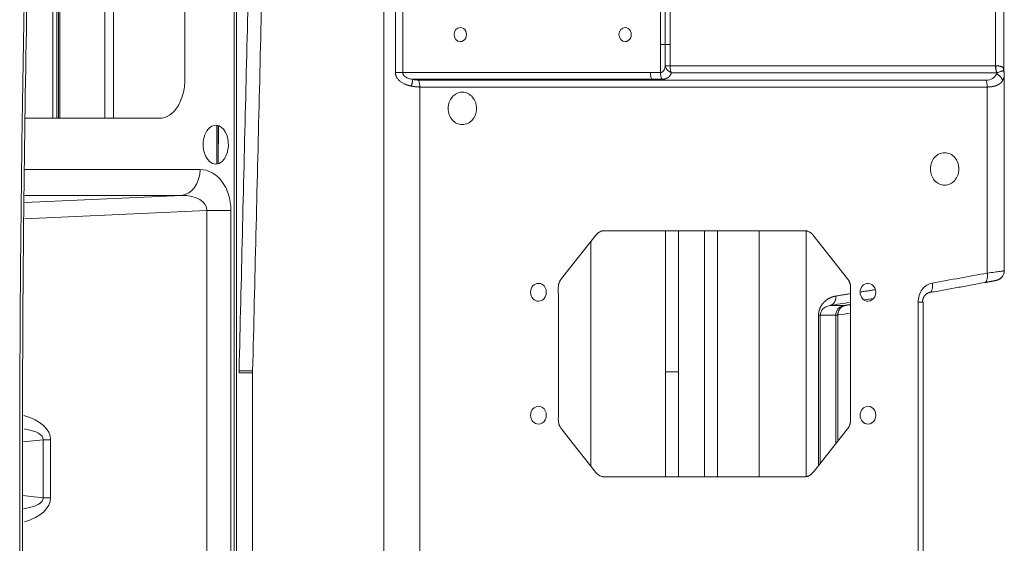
# Model space of a CAD drawing. Header units: millimetres. Extents: x 0 to 594, y 0 to 420.
# Tile 139 of 256: x 203 to 219, y 321 to 329. Entities that reach past the tile are written whole.
import ezdxf

# ---------------------------------------------------------------- set-up
doc = ezdxf.new("R2010")
doc.units = ezdxf.units.MM
doc.layers.add('1', color=7, linetype='Continuous', true_color=0xffffff)

msp = doc.modelspace()

# ---------------------------------------------------------------- linework, layer by layer
at = {"layer": '1', "color": 155, "linetype": 'Continuous', "lineweight": 18}
for p, q in [((206.732, 303.366), (206.732, 340.183)), ((203.889, 338.678), (203.889, 327.191)), ((218.593, 327.946), (218.593, 337.924)), ((218.593, 327.946), (218.592, 327.937)), ((218.599, 324.796), (218.599, 327.887)), ((206.434, 327.082), (206.424, 326.485)), ((206.427, 327.083), (206.427, 326.666)), ((212.465, 325.454), (213.897, 325.454)), ((213.897, 325.454), (213.9, 325.454)), ((213.9, 325.454), (215.509, 325.454)), ((211.755, 324.714), (212.271, 325.366)), ((215.642, 325.388), (216.177, 324.712)), ((212.211, 321.814), (212.211, 325.29)), ((211.706, 322.597), (211.706, 324.478)), ((216.224, 324.507), (216.224, 322.626)), ((217.346, 319.619), (217.346, 324.353)), ((211.993, 322.089), (211.772, 322.369)), ((216.175, 322.39), (215.659, 321.738)), ((212.288, 321.716), (211.993, 322.089)), ((215.465, 321.65), (212.49, 321.65))]:
    msp.add_line(p, q, dxfattribs=at)
at = {"layer": '1', "color": 155, "linetype": 'Continuous', "lineweight": 13}
for p, q in [((203.954, 327.191), (203.954, 338.679)), ((204, 338.679), (204, 327.191)), ((204.696, 327.191), (204.696, 338.679)), ((204.829, 338.678), (204.829, 327.191)), ((218.463, 328), (218.463, 337.87)), ((213.36, 328.33), (213.36, 337.364)), ((213.434, 337.364), (213.434, 328.33)), ((213.36, 328), (213.36, 328.33)), ((213.434, 328.33), (213.434, 328)), ((213.434, 328), (218.463, 328)), ((218.483, 327.895), (213.455, 327.895)), ((203.46, 326.399), (206.167, 326.399)), ((203.456, 325.888), (205.879, 325.999)), ((205.879, 325.999), (203.457, 325.999)), ((206.27, 325.765), (203.453, 325.636)), ((206.27, 317.784), (206.27, 325.765)), ((206.27, 325.765), (206.644, 325.765)), ((206.644, 325.765), (206.644, 317.784)), ((203.741, 322.223), (203.424, 322.189)), ((203.741, 322.223), (203.855, 322.223)), ((203.741, 321.325), (203.741, 322.223)), ((203.855, 322.223), (203.855, 321.325)), ((203.424, 321.36), (203.741, 321.325)), ((203.741, 321.325), (203.855, 321.325))]:
    msp.add_line(p, q, dxfattribs=at)
at = {"layer": '1', "color": 155, "linetype": 'Continuous', "lineweight": 18}
for centre, major_axis, ratio, start_param, end_param in [((210.191, 328.485), (0, -0.109), 0.878347, 3.141593, 6.283185), ((210.191, 328.485), (0, -0.109), 0.878347, 0, 3.141593), ((212.738, 328.485), (0, -0.109), 0.878347, 3.141593, 6.283185), ((212.738, 328.485), (0, -0.109), 0.878347, 0, 3.141593), ((206.41, 326.784), (0, -0.3), 0.649448, 3.665191, 6.806784), ((206.41, 326.784), (0, -0.3), 0.649448, 0.523599, 3.665191), ((211.399, 324.502), (0, -0.138), 0.878347, 3.141593, 6.283185), ((211.399, 324.502), (0, -0.138), 0.878347, 0, 3.141593), ((216.493, 324.502), (0, -0.138), 0.878347, 3.141593, 6.283185), ((216.493, 324.502), (0, -0.137), 0.878347, 0, 3.141593), ((211.399, 322.602), (0, -0.138), 0.878347, 3.141593, 6.283185), ((211.399, 322.602), (0, -0.138), 0.878347, 0, 3.141593), ((216.493, 322.602), (0, -0.138), 0.878347, 3.141593, 6.283185), ((216.493, 322.602), (0, -0.138), 0.878347, 0, 3.141593)]:
    msp.add_ellipse(centre, major_axis=major_axis, ratio=ratio, start_param=start_param, end_param=end_param, dxfattribs=at)
at = {"layer": '1', "color": 155, "linetype": 'Continuous', "lineweight": 13}
for centre, major_axis, ratio, start_param, end_param in [((218.343, 328.405), (0.159, -0.397), 0.485207, 6.091075, 6.10856), ((218.534, 328), (0, 0.15), 0.478024, 1.570796, 2.350409), ((218.292, 328.299), (0.342, -0.35), 0.59419, 5.757611, 5.775132), ((205.863, 326.399), (0, -0.4), 0.760406, 0.05236, 1.570796), ((206.154, 325.748), (-0.03, -0.651), 0.751754, 1.631953, 3.176184), ((205.85, 325.748), (-0.42, -0.043), 0.590321, 3.039198, 4.583429), ((202.84, 322.147), (-1.014, -0.101), 0.490366, 3.092649, 4.027674), ((202.883, 322.147), (-0.858, -0.089), 0.289728, 3.09225, 3.960989), ((202.883, 321.402), (0.858, -0.089), 0.289728, 5.4467, 6.332528), ((202.84, 321.402), (1.014, -0.101), 0.490366, 5.410072, 6.332129)]:
    msp.add_ellipse(centre, major_axis=major_axis, ratio=ratio, start_param=start_param, end_param=end_param, dxfattribs=at)
at = {"layer": '1', "color": 155, "linetype": 'Continuous', "lineweight": 18}
for points, knots in [([(203.903, 302.591), (203.82, 304.022), (203.748, 305.458), (203.616, 308.542), (203.559, 310.199), (203.468, 313.508), (203.434, 315.163), (203.39, 318.469), (203.379, 320.122), (203.379, 323.427), (203.39, 325.08), (203.434, 328.386), (203.468, 330.04), (203.559, 333.35), (203.616, 335.007), (203.748, 338.091), (203.82, 339.526), (203.903, 340.958)], [0, 0, 0, 0, 0.111426, 0.111426, 0.24093, 0.24093, 0.37044, 0.37044, 0.499956, 0.499956, 0.629478, 0.629478, 0.759006, 0.759006, 0.888541, 0.888541, 1, 1, 1, 1]), ([(203.945, 302.594), (203.823, 304.729), (203.623, 308.993), (203.457, 315.389), (203.402, 321.776), (203.457, 328.162), (203.623, 334.557), (203.823, 338.82), (203.945, 340.955)], [0, 0, 0, 0, 0.167201, 0.33373, 0.500044, 0.666348, 0.832848, 1, 1, 1, 1]), ([(205.932, 332.935), (205.932, 332.765), (205.932, 332.432), (205.932, 331.957), (205.932, 331.505), (205.932, 331.078), (205.932, 330.675), (205.932, 330.172), (205.932, 329.603), (205.932, 329.017), (205.932, 328.524), (205.932, 328.121), (205.932, 327.912), (205.932, 327.821)], [0, 0, 0, 0, 0.0625, 0.125, 0.1875, 0.25, 0.3125, 0.375, 0.5, 0.625, 0.75, 0.875, 1, 1, 1, 1]), ([(218.597, 327.887), (218.597, 327.89), (218.597, 327.894), (218.597, 327.901), (218.597, 327.904), (218.595, 327.911), (218.595, 327.915), (218.592, 327.922), (218.591, 327.925), (218.589, 327.929)], [0, 0, 0, 0, 0.25, 0.25, 0.5, 0.5, 0.75, 0.75, 1, 1, 1, 1]), ([(218.597, 327.887), (218.597, 327.887), (218.597, 327.885), (218.597, 327.884), (218.598, 327.882), (218.598, 327.881), (218.598, 327.879), (218.598, 327.877), (218.598, 327.876), (218.598, 327.874), (218.598, 327.873), (218.599, 327.871), (218.599, 327.87), (218.599, 327.868), (218.599, 327.867), (218.599, 327.865), (218.599, 327.864), (218.599, 327.862), (218.599, 327.861), (218.599, 327.859), (218.599, 327.856), (218.599, 327.853), (218.599, 327.849), (218.599, 327.846), (218.598, 327.844), (218.598, 327.843), (218.598, 327.842)], [0, 0, 0, 0, 0.0354, 0.070665, 0.105795, 0.140791, 0.175652, 0.210379, 0.244971, 0.279428, 0.313751, 0.34794, 0.381994, 0.415914, 0.449699, 0.483351, 0.516868, 0.550251, 0.583499, 0.616614, 0.692272, 0.76749, 0.842268, 0.916607, 0.990507, 1, 1, 1, 1]), ([(210.002, 327.343), (210.002, 327.359), (210.005, 327.392), (210.022, 327.455), (210.062, 327.524), (210.135, 327.58), (210.222, 327.6), (210.308, 327.58), (210.381, 327.524), (210.422, 327.455), (210.438, 327.392), (210.441, 327.359), (210.441, 327.343)], [0, 0, 0, 0, 0.0625, 0.125, 0.25, 0.375, 0.5, 0.625, 0.75, 0.875, 0.9375, 1, 1, 1, 1]), ([(210.441, 327.343), (210.441, 327.327), (210.438, 327.294), (210.422, 327.231), (210.381, 327.162), (210.308, 327.106), (210.222, 327.086), (210.135, 327.106), (210.062, 327.162), (210.022, 327.231), (210.005, 327.294), (210.002, 327.327), (210.002, 327.343)], [0, 0, 0, 0, 0.0625, 0.125, 0.25, 0.375, 0.5, 0.625, 0.75, 0.875, 0.9375, 1, 1, 1, 1]), ([(205.482, 327.191), (205.164, 327.191), (204.527, 327.191), (203.856, 327.191), (203.502, 327.191), (203.467, 327.191)], [0, 0, 0, 0, 0.473737, 0.947474, 1, 1, 1, 1]), ([(217.459, 326.408), (217.459, 326.425), (217.462, 326.457), (217.478, 326.52), (217.519, 326.59), (217.592, 326.645), (217.678, 326.665), (217.765, 326.645), (217.838, 326.59), (217.879, 326.52), (217.895, 326.457), (217.898, 326.425), (217.898, 326.408)], [0, 0, 0, 0, 0.0625, 0.125, 0.25, 0.375, 0.5, 0.625, 0.75, 0.875, 0.9375, 1, 1, 1, 1]), ([(217.898, 326.408), (217.898, 326.392), (217.895, 326.359), (217.879, 326.296), (217.838, 326.227), (217.765, 326.171), (217.678, 326.152), (217.592, 326.171), (217.519, 326.227), (217.478, 326.296), (217.462, 326.359), (217.459, 326.392), (217.459, 326.408)], [0, 0, 0, 0, 0.0625, 0.125, 0.25, 0.375, 0.5, 0.625, 0.75, 0.875, 0.9375, 1, 1, 1, 1]), ([(212.271, 325.366), (212.277, 325.374), (212.283, 325.382), (212.296, 325.396), (212.303, 325.403), (212.312, 325.412), (212.314, 325.413), (212.318, 325.416), (212.319, 325.418), (212.325, 325.423), (212.329, 325.425), (212.341, 325.433), (212.349, 325.438), (212.359, 325.442), (212.362, 325.443), (212.365, 325.444), (212.366, 325.445), (212.368, 325.446), (212.369, 325.446), (212.375, 325.448), (212.379, 325.449), (212.393, 325.451), (212.402, 325.453), (212.42, 325.454), (212.429, 325.454), (212.447, 325.454), (212.456, 325.454), (212.465, 325.454)], [0, 0, 0, 0, 0.125, 0.125, 0.25, 0.25, 0.28125, 0.28125, 0.3125, 0.3125, 0.375, 0.375, 0.5, 0.5, 0.53125, 0.53125, 0.546875, 0.546875, 0.5625, 0.5625, 0.625, 0.625, 0.75, 0.75, 0.875, 0.875, 1, 1, 1, 1]), ([(215.509, 325.454), (215.512, 325.454), (215.515, 325.454), (215.52, 325.454), (215.521, 325.454), (215.524, 325.454), (215.526, 325.453), (215.534, 325.453), (215.54, 325.452), (215.549, 325.449), (215.552, 325.449), (215.557, 325.447), (215.558, 325.447), (215.561, 325.446), (215.563, 325.445), (215.57, 325.443), (215.576, 325.44), (215.588, 325.435), (215.593, 325.431), (215.601, 325.426), (215.605, 325.423), (215.609, 325.42), (215.612, 325.418), (215.613, 325.417), (215.619, 325.412), (215.624, 325.408), (215.634, 325.398), (215.638, 325.393), (215.642, 325.388)], [0, 0, 0, 0, 0.0625, 0.0625, 0.09375, 0.09375, 0.125, 0.125, 0.25, 0.25, 0.3125, 0.3125, 0.34375, 0.34375, 0.375, 0.375, 0.5, 0.5, 0.625, 0.625, 0.6875, 0.71875, 0.71875, 0.75, 0.75, 0.875, 0.875, 1, 1, 1, 1]), ([(211.706, 324.478), (211.706, 324.489), (211.706, 324.499), (211.705, 324.52), (211.705, 324.53), (211.705, 324.551), (211.705, 324.561), (211.706, 324.582), (211.706, 324.592), (211.708, 324.605), (211.708, 324.608), (211.709, 324.613), (211.71, 324.615), (211.711, 324.621), (211.711, 324.623), (211.712, 324.628), (211.713, 324.631), (211.715, 324.638), (211.718, 324.648), (211.722, 324.658), (211.726, 324.667), (211.728, 324.672), (211.731, 324.678), (211.732, 324.681), (211.735, 324.685), (211.736, 324.687), (211.74, 324.694), (211.743, 324.698), (211.747, 324.704), (211.749, 324.706), (211.751, 324.709), (211.752, 324.71), (211.753, 324.712), (211.754, 324.713), (211.755, 324.714)], [0, 0, 0, 0, 0.125, 0.125, 0.25, 0.25, 0.375, 0.375, 0.5, 0.5, 0.53125, 0.53125, 0.5625, 0.5625, 0.59375, 0.59375, 0.625, 0.625, 0.6875, 0.75, 0.75, 0.8125, 0.8125, 0.84375, 0.84375, 0.875, 0.875, 0.9375, 0.9375, 0.96875, 0.96875, 0.984375, 0.984375, 1, 1, 1, 1]), ([(216.177, 324.712), (216.182, 324.705), (216.187, 324.698), (216.193, 324.689), (216.194, 324.687), (216.196, 324.683), (216.197, 324.681), (216.201, 324.676), (216.203, 324.672), (216.205, 324.666), (216.206, 324.663), (216.208, 324.659), (216.209, 324.657), (216.211, 324.651), (216.213, 324.647), (216.215, 324.64), (216.215, 324.638), (216.217, 324.634), (216.217, 324.632), (216.219, 324.625), (216.22, 324.621), (216.221, 324.614), (216.221, 324.612), (216.222, 324.607), (216.222, 324.605), (216.223, 324.598), (216.223, 324.594), (216.224, 324.58), (216.225, 324.571), (216.225, 324.544), (216.224, 324.525), (216.224, 324.507)], [0, 0, 0, 0, 0.125, 0.125, 0.15625, 0.15625, 0.1875, 0.1875, 0.25, 0.25, 0.28125, 0.28125, 0.3125, 0.3125, 0.375, 0.375, 0.40625, 0.40625, 0.4375, 0.4375, 0.5, 0.5, 0.53125, 0.53125, 0.5625, 0.5625, 0.625, 0.625, 0.75, 0.75, 1, 1, 1, 1]), ([(218.39, 324.669), (218.399, 324.671), (218.45, 324.68), (218.495, 324.689), (218.536, 324.71), (218.558, 324.73), (218.572, 324.748), (218.584, 324.768), (218.596, 324.797), (218.599, 324.819), (218.599, 324.834)], [0, 0, 0, 0, 0.083642, 0.490862, 0.653802, 0.71697, 0.772756, 0.827045, 0.883199, 1, 1, 1, 1]), ([(217.444, 324.497), (217.444, 324.497), (217.443, 324.497), (217.442, 324.497), (217.441, 324.497), (217.44, 324.496), (217.439, 324.496), (217.438, 324.496), (217.436, 324.496), (217.435, 324.495), (217.434, 324.495), (217.433, 324.495), (217.432, 324.494), (217.431, 324.494), (217.43, 324.494), (217.429, 324.493), (217.428, 324.493), (217.427, 324.493), (217.426, 324.492), (217.425, 324.492), (217.424, 324.492), (217.423, 324.491), (217.422, 324.491), (217.421, 324.49), (217.42, 324.49), (217.419, 324.489), (217.418, 324.489), (217.417, 324.488), (217.416, 324.488), (217.415, 324.488), (217.414, 324.487), (217.413, 324.487), (217.412, 324.486), (217.411, 324.486), (217.41, 324.485), (217.409, 324.485), (217.408, 324.484), (217.407, 324.483), (217.406, 324.483), (217.405, 324.482), (217.405, 324.482), (217.401, 324.479), (217.394, 324.474), (217.384, 324.466), (217.376, 324.457), (217.37, 324.45), (217.367, 324.445), (217.365, 324.443), (217.364, 324.441), (217.362, 324.439), (217.361, 324.437), (217.36, 324.435), (217.358, 324.433), (217.357, 324.431), (217.356, 324.428), (217.355, 324.426), (217.354, 324.424), (217.353, 324.422), (217.352, 324.419), (217.351, 324.417), (217.35, 324.415), (217.349, 324.412), (217.348, 324.41), (217.347, 324.407), (217.346, 324.405), (217.345, 324.402), (217.344, 324.4), (217.343, 324.397), (217.343, 324.395), (217.342, 324.392), (217.341, 324.39), (217.341, 324.387), (217.34, 324.385), (217.34, 324.382), (217.339, 324.38), (217.339, 324.377), (217.338, 324.374), (217.338, 324.372), (217.338, 324.369), (217.337, 324.366), (217.337, 324.364), (217.337, 324.361), (217.337, 324.359), (217.336, 324.356), (217.336, 324.353), (217.336, 324.351), (217.336, 324.351)], [0, 0, 0, 0, 0.006555, 0.013089, 0.019601, 0.026091, 0.03256, 0.039007, 0.045432, 0.051835, 0.058217, 0.064577, 0.070916, 0.077232, 0.083528, 0.089801, 0.096053, 0.102283, 0.108492, 0.11468, 0.120845, 0.12699, 0.133112, 0.139213, 0.145293, 0.151351, 0.157388, 0.163403, 0.169397, 0.17537, 0.181321, 0.187251, 0.193159, 0.199046, 0.204912, 0.210756, 0.21658, 0.222381, 0.228162, 0.233921, 0.239659, 0.245376, 0.311754, 0.376866, 0.440745, 0.503423, 0.515802, 0.528179, 0.540554, 0.552928, 0.565301, 0.577673, 0.590045, 0.602417, 0.614788, 0.62716, 0.639533, 0.651907, 0.664282, 0.676658, 0.689037, 0.701418, 0.713801, 0.726187, 0.738577, 0.750969, 0.763366, 0.775766, 0.788171, 0.800581, 0.812995, 0.825414, 0.837839, 0.85027, 0.862707, 0.87515, 0.8876, 0.900057, 0.912522, 0.924993, 0.937473, 0.949961, 0.962457, 0.974962, 0.987477, 1, 1, 1, 1]), ([(211.772, 322.369), (211.766, 322.376), (211.76, 322.384), (211.752, 322.394), (211.751, 322.396), (211.748, 322.4), (211.747, 322.402), (211.743, 322.409), (211.74, 322.413), (211.732, 322.426), (211.727, 322.434), (211.721, 322.448), (211.718, 322.455), (211.716, 322.462), (211.714, 322.467), (211.714, 322.47), (211.711, 322.483), (211.709, 322.493), (211.707, 322.508), (211.707, 322.513), (211.706, 322.524), (211.706, 322.529), (211.705, 322.545), (211.706, 322.555), (211.706, 322.576), (211.706, 322.586), (211.706, 322.597)], [0, 0, 0, 0, 0.125, 0.125, 0.15625, 0.15625, 0.1875, 0.1875, 0.25, 0.25, 0.375, 0.375, 0.4375, 0.46875, 0.46875, 0.5, 0.5, 0.625, 0.625, 0.6875, 0.6875, 0.75, 0.75, 0.875, 0.875, 1, 1, 1, 1]), ([(216.224, 322.626), (216.224, 322.615), (216.224, 322.605), (216.225, 322.584), (216.225, 322.574), (216.225, 322.553), (216.225, 322.543), (216.225, 322.522), (216.224, 322.512), (216.222, 322.499), (216.222, 322.496), (216.221, 322.491), (216.221, 322.489), (216.22, 322.483), (216.219, 322.481), (216.218, 322.476), (216.217, 322.473), (216.215, 322.466), (216.212, 322.456), (216.209, 322.446), (216.205, 322.437), (216.203, 322.432), (216.199, 322.426), (216.198, 322.423), (216.195, 322.419), (216.194, 322.417), (216.19, 322.41), (216.187, 322.406), (216.183, 322.4), (216.181, 322.398), (216.179, 322.395), (216.178, 322.394), (216.177, 322.392), (216.176, 322.391), (216.175, 322.39)], [0, 0, 0, 0, 0.125, 0.125, 0.25, 0.25, 0.375, 0.375, 0.5, 0.5, 0.53125, 0.53125, 0.5625, 0.5625, 0.59375, 0.59375, 0.625, 0.625, 0.6875, 0.75, 0.75, 0.8125, 0.8125, 0.84375, 0.84375, 0.875, 0.875, 0.9375, 0.9375, 0.96875, 0.96875, 0.984375, 0.984375, 1, 1, 1, 1]), ([(212.49, 321.65), (212.472, 321.65), (212.454, 321.649), (212.427, 321.649), (212.417, 321.649), (212.404, 321.651), (212.399, 321.651), (212.392, 321.652), (212.39, 321.653), (212.386, 321.653), (212.383, 321.654), (212.372, 321.657), (212.363, 321.66), (212.351, 321.665), (212.347, 321.667), (212.34, 321.671), (212.338, 321.672), (212.335, 321.674), (212.334, 321.675), (212.332, 321.676), (212.331, 321.676), (212.322, 321.682), (212.315, 321.688), (212.304, 321.698), (212.297, 321.705), (212.291, 321.712), (212.288, 321.716)], [0, 0, 0, 0, 0.25, 0.25, 0.375, 0.375, 0.4375, 0.4375, 0.46875, 0.46875, 0.5, 0.5, 0.625, 0.625, 0.6875, 0.6875, 0.71875, 0.71875, 0.734375, 0.734375, 0.75, 0.75, 0.875, 0.875, 0.9375, 1, 1, 1, 1]), ([(215.659, 321.738), (215.653, 321.73), (215.647, 321.722), (215.634, 321.708), (215.627, 321.701), (215.618, 321.692), (215.616, 321.691), (215.613, 321.688), (215.611, 321.686), (215.605, 321.681), (215.601, 321.679), (215.59, 321.671), (215.582, 321.666), (215.571, 321.662), (215.569, 321.661), (215.565, 321.66), (215.564, 321.659), (215.562, 321.658), (215.561, 321.658), (215.555, 321.656), (215.551, 321.655), (215.538, 321.653), (215.529, 321.651), (215.51, 321.65), (215.501, 321.65), (215.483, 321.65), (215.474, 321.65), (215.465, 321.65)], [0, 0, 0, 0, 0.125, 0.125, 0.25, 0.25, 0.28125, 0.28125, 0.3125, 0.3125, 0.375, 0.375, 0.5, 0.5, 0.53125, 0.53125, 0.546875, 0.546875, 0.5625, 0.5625, 0.625, 0.625, 0.75, 0.75, 0.875, 0.875, 1, 1, 1, 1])]:
    msp.add_open_spline(points, degree=3, knots=knots, dxfattribs=at)
at = {"layer": '1', "color": 155, "linetype": 'Continuous', "lineweight": 13}
for points, degree in [([(209.007, 340.302), (209.007, 331.698), (209.007, 323.093), (209.007, 314.488)], 3), ([(206.696, 303.366), (206.696, 340.182)], 1), ([(206.77, 323.29), (207.18, 340.166)], 1), ([(207.389, 340.176), (206.98, 323.285)], 1), ([(209.188, 327.899), (209.188, 331.256), (209.188, 334.614), (209.188, 337.971)], 3), ([(209.301, 327.899), (209.301, 331.256), (209.301, 334.614), (209.301, 337.971)], 3), ([(213.285, 328.33), (213.285, 337.364)], 1), ([(213.285, 327.899), (213.285, 328.33)], 1), ([(209.301, 327.899), (213.128, 327.899)], 1), ([(213.128, 327.899), (213.285, 327.899)], 1), ([(209.543, 327.78), (209.515, 327.78), (209.484, 327.784), (209.453, 327.793)], 3), ([(213.149, 327.793), (209.453, 327.793)], 1), ([(218.317, 327.78), (215.393, 327.78), (212.468, 327.78), (209.543, 327.78)], 3), ([(213.306, 327.793), (213.149, 327.793)], 1), ([(209.564, 327.674), (212.489, 327.674), (215.413, 327.674), (218.338, 327.674)], 3), ([(209.564, 314.497), (209.564, 318.89), (209.564, 323.282), (209.564, 327.674)], 3), ([(218.338, 327.674), (218.338, 326.716), (218.338, 325.757), (218.338, 324.799)], 3), ([(206.445, 326.492), (206.454, 327.074)], 1), ([(213.364, 323.274), (213.364, 324.001), (213.364, 324.727), (213.364, 325.454)], 3), ([(213.564, 323.274), (213.564, 325.454)], 1), ([(213.966, 321.65), (213.966, 322.918), (213.966, 324.186), (213.966, 325.454)], 3), ([(214.168, 321.65), (214.168, 325.454)], 1), ([(218.338, 324.799), (218.055, 324.747), (217.773, 324.696), (217.49, 324.645)], 3), ([(216.607, 324.543), (216.372, 324.505)], 1), ([(218.474, 324.686), (218.474, 324.686), (218.474, 324.686), (218.474, 324.686)], 3), ([(215.998, 324.444), (215.97, 324.439), (215.916, 324.421), (215.867, 324.395), (215.824, 324.361), (215.787, 324.321), (215.759, 324.276), (215.739, 324.226), (215.729, 324.175), (215.729, 324.148)], 2), ([(216.224, 324.481), (215.998, 324.444)], 1), ([(216.578, 324.407), (216.531, 324.399), (216.483, 324.391), (216.436, 324.383)], 3), ([(216.224, 324.349), (216.116, 324.331), (216.009, 324.314), (215.901, 324.296)], 3), ([(215.901, 324.296), (215.973, 324.296), (216.046, 324.296), (216.119, 324.296)], 3), ([(216.141, 324.299), (216.122, 324.296), (216.119, 324.296)], 2), ([(217.268, 324.351), (217.268, 322.775), (217.268, 321.2), (217.268, 319.625)], 3), ([(215.729, 324.148), (215.729, 321.826)], 1), ([(215.756, 324.148), (215.995, 324.148)], 1), ([(215.756, 324.148), (215.756, 323.386), (215.756, 322.623), (215.756, 321.86)], 3), ([(215.995, 324.148), (215.995, 322.162)], 1), ([(216.224, 324.181), (216.159, 324.171), (216.093, 324.161), (216.027, 324.151)], 3), ([(216.027, 324.151), (216.027, 323.502), (216.027, 322.853), (216.027, 322.203)], 3), ([(206.77, 323.259), (206.77, 323.269), (206.77, 323.28), (206.77, 323.29)], 3), ([(206.98, 323.285), (206.979, 323.272), (206.979, 323.259)], 2), ([(206.979, 323.259), (206.979, 320.29)], 1), ([(213.364, 321.65), (213.364, 322.191), (213.364, 322.733), (213.364, 323.274)], 3), ([(213.564, 321.65), (213.564, 323.274)], 1)]:
    msp.add_open_spline(points, degree=degree, dxfattribs=at)
at = {"layer": '1', "color": 155, "linetype": 'Continuous', "lineweight": 18}
for points, degree in [([(203.977, 327.191), (203.977, 338.679)], 1), ([(218.592, 327.937), (218.597, 327.887)], 1), ([(205.932, 327.791), (205.932, 327.713), (205.911, 327.557), (205.826, 327.358), (205.697, 327.224), (205.594, 327.191), (205.542, 327.191)], 3), ([(205.932, 327.821), (205.932, 327.811), (205.932, 327.801), (205.932, 327.791)], 3), ([(205.542, 327.191), (205.522, 327.191), (205.502, 327.191), (205.482, 327.191)], 3), ([(214.813, 321.65), (214.813, 325.454)], 1), ([(215.54, 321.657), (215.54, 325.449)], 1), ([(218.598, 324.834), (218.598, 324.834), (218.598, 324.834), (218.597, 324.834)], 3), ([(218.292, 324.651), (217.444, 324.497)], 1), ([(218.474, 324.686), (218.477, 324.686), (218.455, 324.681), (218.406, 324.672), (218.335, 324.659), (218.292, 324.651)], 2), ([(218.46, 324.685), (218.474, 324.686)], 1), ([(216.224, 324.312), (216.141, 324.299)], 1)]:
    msp.add_open_spline(points, degree=degree, dxfattribs=at)
at = {"layer": '1', "color": 155, "linetype": 'Continuous', "lineweight": 13}
for points, degree, knots in [([(213.285, 328.33), (213.295, 328.33), (213.303, 328.33), (213.319, 328.33), (213.327, 328.33), (213.339, 328.33), (213.345, 328.33), (213.354, 328.33), (213.357, 328.33), (213.36, 328.33)], 3, [0, 0, 0, 0, 0.25, 0.25, 0.5, 0.5, 0.75, 0.75, 1, 1, 1, 1]), ([(213.36, 328.33), (213.362, 328.33), (213.366, 328.33), (213.375, 328.33), (213.38, 328.33), (213.393, 328.33), (213.4, 328.33), (213.416, 328.33), (213.425, 328.33), (213.434, 328.33)], 3, [0, 0, 0, 0, 0.25, 0.25, 0.5, 0.5, 0.75, 0.75, 1, 1, 1, 1]), ([(209.188, 327.899), (209.198, 327.899), (209.207, 327.899), (209.227, 327.899), (209.236, 327.899), (209.255, 327.899), (209.265, 327.899), (209.284, 327.899), (209.292, 327.899), (209.301, 327.899)], 3, [0, 0, 0, 0, 0.25, 0.25, 0.5, 0.5, 0.75, 0.75, 1, 1, 1, 1]), ([(209.435, 327.688), (209.434, 327.688), (209.433, 327.688), (209.431, 327.689), (209.429, 327.689), (209.427, 327.69), (209.425, 327.69), (209.423, 327.69), (209.421, 327.691), (209.419, 327.691), (209.417, 327.692), (209.415, 327.692), (209.413, 327.693), (209.411, 327.693), (209.41, 327.693), (209.408, 327.694), (209.406, 327.694), (209.404, 327.695), (209.402, 327.695), (209.4, 327.696), (209.398, 327.696), (209.396, 327.697), (209.395, 327.697), (209.393, 327.698), (209.391, 327.698), (209.389, 327.699), (209.387, 327.699), (209.385, 327.7), (209.384, 327.7), (209.382, 327.701), (209.38, 327.702), (209.378, 327.702), (209.376, 327.703), (209.375, 327.703), (209.373, 327.704), (209.371, 327.704), (209.369, 327.705), (209.368, 327.706), (209.366, 327.706), (209.364, 327.707), (209.362, 327.707), (209.361, 327.708), (209.359, 327.709), (209.357, 327.709), (209.355, 327.71), (209.354, 327.71), (209.352, 327.711), (209.35, 327.712), (209.349, 327.712), (209.347, 327.713), (209.345, 327.714), (209.344, 327.714), (209.342, 327.715), (209.34, 327.716), (209.332, 327.719), (209.316, 327.726), (209.295, 327.737), (209.276, 327.75), (209.258, 327.763), (209.242, 327.777), (209.228, 327.793), (209.216, 327.809), (209.209, 327.821), (209.205, 327.829), (209.204, 327.831), (209.203, 327.834), (209.201, 327.836), (209.2, 327.839), (209.199, 327.841), (209.199, 327.843), (209.198, 327.846), (209.197, 327.848), (209.196, 327.851), (209.195, 327.853), (209.194, 327.856), (209.194, 327.858), (209.193, 327.861), (209.192, 327.863), (209.192, 327.866), (209.191, 327.868), (209.191, 327.871), (209.19, 327.873), (209.19, 327.876), (209.19, 327.878), (209.189, 327.881), (209.189, 327.883), (209.189, 327.886), (209.189, 327.889), (209.188, 327.891), (209.188, 327.894), (209.188, 327.896), (209.188, 327.898), (209.188, 327.899)], 3, [0, 0, 0, 0, 0.005791, 0.011566, 0.017326, 0.023069, 0.028796, 0.034507, 0.040203, 0.045883, 0.051547, 0.057196, 0.062829, 0.068447, 0.074049, 0.079636, 0.085208, 0.090764, 0.096306, 0.101832, 0.107344, 0.112841, 0.118322, 0.12379, 0.129242, 0.13468, 0.140103, 0.145512, 0.150907, 0.156287, 0.161653, 0.167005, 0.172343, 0.177667, 0.182977, 0.188273, 0.193556, 0.198825, 0.20408, 0.209322, 0.214551, 0.219766, 0.224968, 0.230157, 0.235333, 0.240496, 0.245646, 0.250783, 0.255908, 0.26102, 0.26612, 0.271207, 0.276282, 0.281344, 0.286395, 0.356607, 0.423909, 0.488632, 0.551148, 0.613228, 0.672773, 0.73035, 0.786586, 0.79427, 0.801913, 0.809517, 0.817083, 0.824614, 0.832111, 0.839577, 0.847013, 0.854422, 0.861805, 0.869164, 0.876502, 0.88382, 0.891121, 0.898406, 0.905679, 0.91294, 0.920193, 0.927439, 0.93468, 0.941919, 0.949157, 0.956398, 0.963642, 0.970893, 0.978152, 0.985421, 0.992703, 1, 1, 1, 1]), ([(209.453, 327.793), (209.431, 327.797), (209.41, 327.801), (209.372, 327.814), (209.356, 327.822), (209.329, 327.84), (209.318, 327.851), (209.304, 327.874), (209.301, 327.886), (209.301, 327.899)], 3, [0, 0, 0, 0, 0.25, 0.25, 0.5, 0.5, 0.75, 0.75, 1, 1, 1, 1]), ([(213.149, 327.793), (213.146, 327.8), (213.143, 327.808), (213.138, 327.824), (213.136, 327.833), (213.132, 327.851), (213.131, 327.86), (213.129, 327.879), (213.128, 327.889), (213.128, 327.899)], 3, [0, 0, 0, 0, 0.25, 0.25, 0.5, 0.5, 0.75, 0.75, 1, 1, 1, 1]), ([(213.36, 328), (213.358, 327.992), (213.357, 327.984), (213.353, 327.97), (213.347, 327.95), (213.339, 327.934), (213.33, 327.921), (213.326, 327.917), (213.319, 327.91), (213.308, 327.902), (213.295, 327.899), (213.285, 327.899)], 3, [0, 0, 0, 0, 0.125, 0.125, 0.25, 0.5, 0.5, 0.625, 0.625, 0.75, 1, 1, 1, 1]), ([(213.285, 327.899), (213.285, 327.894), (213.285, 327.889), (213.286, 327.88), (213.286, 327.875), (213.287, 327.865), (213.288, 327.86), (213.289, 327.851), (213.29, 327.846), (213.292, 327.837), (213.293, 327.833), (213.295, 327.824), (213.296, 327.82), (213.299, 327.812), (213.3, 327.808), (213.303, 327.8), (213.304, 327.797), (213.306, 327.793)], 3, [0, 0, 0, 0, 0.125, 0.125, 0.25, 0.25, 0.375, 0.375, 0.5, 0.5, 0.625, 0.625, 0.75, 0.75, 0.875, 0.875, 1, 1, 1, 1]), ([(213.455, 327.895), (213.451, 327.883), (213.437, 327.853), (213.408, 327.823), (213.371, 327.803), (213.329, 327.793), (213.306, 327.793)], 2, [0, 0, 0, 0.11351, 0.335132, 0.556755, 0.778377, 1, 1, 1]), ([(213.36, 328), (213.362, 328), (213.366, 328), (213.375, 328), (213.38, 328), (213.393, 328), (213.4, 328), (213.416, 328), (213.425, 328), (213.434, 328)], 3, [0, 0, 0, 0, 0.25, 0.25, 0.5, 0.5, 0.75, 0.75, 1, 1, 1, 1]), ([(213.455, 327.895), (213.449, 327.897), (213.443, 327.9), (213.431, 327.906), (213.426, 327.909), (213.415, 327.917), (213.41, 327.921), (213.4, 327.929), (213.395, 327.934), (213.387, 327.943), (213.383, 327.948), (213.376, 327.958), (213.373, 327.963), (213.367, 327.974), (213.365, 327.979), (213.362, 327.99), (213.361, 327.995), (213.36, 328)], 3, [0, 0, 0, 0, 0.125, 0.125, 0.25, 0.25, 0.375, 0.375, 0.5, 0.5, 0.625, 0.625, 0.75, 0.75, 0.875, 0.875, 1, 1, 1, 1]), ([(213.455, 327.895), (213.451, 327.901), (213.448, 327.909), (213.443, 327.925), (213.441, 327.934), (213.438, 327.952), (213.436, 327.961), (213.434, 327.98), (213.434, 327.99), (213.434, 328)], 3, [0, 0, 0, 0, 0.25, 0.25, 0.5, 0.5, 0.75, 0.75, 1, 1, 1, 1]), ([(218.467, 328), (218.47, 328), (218.474, 328), (218.479, 328), (218.481, 328), (218.485, 328), (218.487, 328), (218.495, 328), (218.502, 328), (218.515, 327.999), (218.521, 327.998), (218.532, 327.996), (218.538, 327.995), (218.544, 327.993), (218.545, 327.993), (218.548, 327.992), (218.552, 327.991), (218.555, 327.99), (218.561, 327.988), (218.565, 327.986), (218.573, 327.982), (218.576, 327.98), (218.579, 327.977), (218.58, 327.977), (218.581, 327.975), (218.582, 327.975), (218.584, 327.973), (218.585, 327.971), (218.586, 327.97)], 3, [0, 0, 0, 0, 0.0625, 0.0625, 0.09375, 0.09375, 0.125, 0.125, 0.25, 0.25, 0.375, 0.375, 0.5, 0.5, 0.53125, 0.53125, 0.5625, 0.625, 0.625, 0.75, 0.75, 0.875, 0.875, 0.90625, 0.90625, 0.9375, 0.9375, 1, 1, 1, 1]), ([(218.49, 327.895), (218.486, 327.902), (218.483, 327.909), (218.477, 327.925), (218.475, 327.934), (218.471, 327.952), (218.47, 327.961), (218.467, 327.981), (218.467, 327.99), (218.467, 328)], 3, [0, 0, 0, 0, 0.25, 0.25, 0.5, 0.5, 0.75, 0.75, 1, 1, 1, 1]), ([(218.589, 327.929), (218.589, 327.928), (218.588, 327.928), (218.586, 327.928), (218.585, 327.927), (218.581, 327.926), (218.579, 327.925), (218.573, 327.923), (218.57, 327.922), (218.564, 327.92), (218.562, 327.92), (218.559, 327.919), (218.558, 327.918), (218.556, 327.918), (218.551, 327.916), (218.545, 327.914), (218.535, 327.911), (218.53, 327.909), (218.519, 327.905), (218.514, 327.903), (218.505, 327.9), (218.5, 327.898), (218.495, 327.897), (218.492, 327.896), (218.491, 327.895), (218.49, 327.895), (218.49, 327.895), (218.49, 327.895), (218.49, 327.895), (218.49, 327.895)], 3, [0, 0, 0, 0, 0.0625, 0.0625, 0.125, 0.125, 0.25, 0.25, 0.375, 0.375, 0.4375, 0.4375, 0.46875, 0.46875, 0.5, 0.625, 0.625, 0.75, 0.75, 0.875, 0.875, 0.9375, 0.96875, 0.984375, 0.992188, 0.996094, 0.998047, 0.998047, 1, 1, 1, 1]), ([(218.589, 327.929), (218.588, 327.935), (218.587, 327.942), (218.585, 327.956), (218.585, 327.963), (218.586, 327.97)], 3, [0, 0, 0, 0, 0.5, 0.5, 1, 1, 1, 1]), ([(218.586, 327.97), (218.587, 327.967), (218.589, 327.965), (218.591, 327.96), (218.592, 327.957), (218.593, 327.952), (218.593, 327.949), (218.593, 327.946)], 3, [0, 0, 0, 0, 0.336906, 0.336906, 0.673812, 0.673812, 1, 1, 1, 1]), ([(218.592, 327.937), (218.592, 327.937), (218.592, 327.937), (218.592, 327.937), (218.593, 327.937), (218.593, 327.937), (218.593, 327.936), (218.594, 327.936), (218.594, 327.935), (218.594, 327.934), (218.593, 327.932), (218.592, 327.93), (218.589, 327.929)], 3, [0, 0, 0, 0, 0.015625, 0.015625, 0.03125, 0.0625, 0.125, 0.25, 0.25, 0.5, 0.5, 1, 1, 1, 1]), ([(209.543, 327.78), (209.547, 327.773), (209.549, 327.765), (209.555, 327.749), (209.557, 327.74), (209.56, 327.722), (209.562, 327.713), (209.563, 327.694), (209.564, 327.684), (209.564, 327.674)], 3, [0, 0, 0, 0, 0.25, 0.25, 0.5, 0.5, 0.75, 0.75, 1, 1, 1, 1]), ([(218.483, 327.877), (218.469, 327.846), (218.447, 327.822), (218.391, 327.788), (218.356, 327.78), (218.317, 327.78)], 3, [0, 0, 0, 0, 0.5, 0.5, 1, 1, 1, 1]), ([(218.338, 327.674), (218.338, 327.684), (218.338, 327.694), (218.336, 327.713), (218.334, 327.722), (218.331, 327.74), (218.329, 327.749), (218.324, 327.765), (218.321, 327.773), (218.317, 327.78)], 3, [0, 0, 0, 0, 0.25, 0.25, 0.5, 0.5, 0.75, 0.75, 1, 1, 1, 1]), ([(218.574, 327.771), (218.574, 327.771), (218.574, 327.77), (218.573, 327.769), (218.572, 327.768), (218.571, 327.767), (218.571, 327.766), (218.57, 327.765), (218.569, 327.764), (218.568, 327.762), (218.568, 327.761), (218.567, 327.76), (218.566, 327.759), (218.565, 327.758), (218.564, 327.757), (218.563, 327.756), (218.563, 327.755), (218.562, 327.754), (218.561, 327.753), (218.56, 327.752), (218.559, 327.751), (218.558, 327.75), (218.557, 327.749), (218.556, 327.748), (218.555, 327.747), (218.555, 327.746), (218.554, 327.745), (218.553, 327.744), (218.552, 327.743), (218.551, 327.742), (218.55, 327.741), (218.549, 327.74), (218.548, 327.74), (218.547, 327.739), (218.546, 327.738), (218.545, 327.737), (218.544, 327.736), (218.543, 327.735), (218.542, 327.734), (218.541, 327.733), (218.54, 327.732), (218.539, 327.732), (218.537, 327.731), (218.536, 327.73), (218.535, 327.729), (218.534, 327.728), (218.533, 327.727), (218.532, 327.726), (218.531, 327.726), (218.53, 327.725), (218.529, 327.724), (218.528, 327.723), (218.526, 327.722), (218.525, 327.722), (218.524, 327.721), (218.523, 327.72), (218.522, 327.719), (218.521, 327.719), (218.519, 327.718), (218.518, 327.717), (218.517, 327.716), (218.516, 327.716), (218.515, 327.715), (218.513, 327.714), (218.512, 327.713), (218.511, 327.713), (218.51, 327.712), (218.508, 327.711), (218.507, 327.711), (218.506, 327.71), (218.505, 327.709), (218.503, 327.709), (218.502, 327.708), (218.501, 327.707), (218.499, 327.707), (218.498, 327.706), (218.497, 327.705), (218.496, 327.705), (218.494, 327.704), (218.493, 327.704), (218.492, 327.703), (218.49, 327.702), (218.489, 327.702), (218.488, 327.701), (218.486, 327.701), (218.485, 327.7), (218.483, 327.699), (218.481, 327.698), (218.478, 327.697), (218.475, 327.696), (218.473, 327.695), (218.47, 327.694), (218.467, 327.693), (218.464, 327.692), (218.461, 327.692), (218.459, 327.691), (218.456, 327.69), (218.453, 327.689), (218.45, 327.688), (218.447, 327.687), (218.444, 327.687), (218.441, 327.686), (218.438, 327.685), (218.435, 327.684), (218.432, 327.684), (218.429, 327.683), (218.425, 327.682), (218.422, 327.682), (218.419, 327.681), (218.416, 327.681), (218.413, 327.68), (218.41, 327.68), (218.406, 327.679), (218.403, 327.679), (218.4, 327.678), (218.397, 327.678), (218.393, 327.677), (218.39, 327.677), (218.387, 327.677), (218.383, 327.676), (218.38, 327.676), (218.376, 327.676), (218.373, 327.676), (218.37, 327.675), (218.366, 327.675), (218.363, 327.675), (218.359, 327.675), (218.356, 327.675), (218.352, 327.675), (218.349, 327.674), (218.345, 327.674), (218.342, 327.674), (218.339, 327.674), (218.338, 327.674)], 3, [0, 0, 0, 0, 0.00653, 0.013049, 0.019555, 0.026049, 0.03253, 0.039, 0.045458, 0.051903, 0.058337, 0.064758, 0.071167, 0.077565, 0.08395, 0.090324, 0.096686, 0.103036, 0.109374, 0.1157, 0.122014, 0.128317, 0.134608, 0.140888, 0.147155, 0.153411, 0.159656, 0.165889, 0.17211, 0.17832, 0.184519, 0.190706, 0.196881, 0.203045, 0.209198, 0.21534, 0.22147, 0.227589, 0.233696, 0.239793, 0.245878, 0.251952, 0.258015, 0.264067, 0.270108, 0.276138, 0.282157, 0.288165, 0.294162, 0.300148, 0.306123, 0.312088, 0.318042, 0.323985, 0.329917, 0.335838, 0.341749, 0.34765, 0.353539, 0.359419, 0.365287, 0.371145, 0.376993, 0.382831, 0.388658, 0.394474, 0.400281, 0.406077, 0.411863, 0.417638, 0.423404, 0.429159, 0.434905, 0.44064, 0.446365, 0.452081, 0.457786, 0.463482, 0.469167, 0.474843, 0.480509, 0.486166, 0.491812, 0.497449, 0.503077, 0.508695, 0.514303, 0.525214, 0.536105, 0.546976, 0.557828, 0.56866, 0.579472, 0.590267, 0.601042, 0.6118, 0.622539, 0.633261, 0.643966, 0.654654, 0.665325, 0.675981, 0.68662, 0.697243, 0.707851, 0.718444, 0.729023, 0.739587, 0.750137, 0.760673, 0.771196, 0.781706, 0.792203, 0.802688, 0.813161, 0.823622, 0.834072, 0.844511, 0.854939, 0.865356, 0.875764, 0.886162, 0.896551, 0.90693, 0.917301, 0.927664, 0.938019, 0.948366, 0.958706, 0.969039, 0.979365, 0.989686, 1, 1, 1, 1]), ([(218.598, 327.842), (218.598, 327.841), (218.598, 327.839), (218.598, 327.836), (218.597, 327.833), (218.597, 327.83), (218.596, 327.827), (218.596, 327.824), (218.595, 327.821), (218.594, 327.818), (218.594, 327.815), (218.593, 327.813), (218.592, 327.81), (218.591, 327.807), (218.59, 327.804), (218.589, 327.801), (218.588, 327.799), (218.587, 327.796), (218.586, 327.793), (218.585, 327.791), (218.584, 327.788), (218.583, 327.786), (218.581, 327.783), (218.58, 327.781), (218.579, 327.778), (218.577, 327.776), (218.576, 327.774), (218.575, 327.772), (218.574, 327.771)], 3, [0, 0, 0, 0, 0.03634, 0.077825, 0.119062, 0.160051, 0.200793, 0.241288, 0.281537, 0.321539, 0.361296, 0.400807, 0.440073, 0.479095, 0.517874, 0.556408, 0.594699, 0.632748, 0.670555, 0.70812, 0.745443, 0.782527, 0.819369, 0.855973, 0.892337, 0.928462, 0.96435, 1, 1, 1, 1]), ([(209.564, 327.674), (209.563, 327.674), (209.562, 327.674), (209.56, 327.674), (209.558, 327.674), (209.556, 327.674), (209.553, 327.674), (209.551, 327.675), (209.549, 327.675), (209.547, 327.675), (209.545, 327.675), (209.543, 327.675), (209.541, 327.675), (209.539, 327.675), (209.536, 327.675), (209.534, 327.675), (209.532, 327.675), (209.53, 327.675), (209.528, 327.676), (209.526, 327.676), (209.523, 327.676), (209.521, 327.676), (209.519, 327.676), (209.517, 327.676), (209.515, 327.677), (209.512, 327.677), (209.51, 327.677), (209.508, 327.677), (209.506, 327.677), (209.503, 327.678), (209.501, 327.678), (209.499, 327.678), (209.497, 327.678), (209.494, 327.679), (209.492, 327.679), (209.49, 327.679), (209.488, 327.679), (209.485, 327.68), (209.483, 327.68), (209.481, 327.68), (209.479, 327.681), (209.476, 327.681), (209.474, 327.681), (209.472, 327.681), (209.469, 327.682), (209.467, 327.682), (209.465, 327.683), (209.463, 327.683), (209.46, 327.683), (209.458, 327.684), (209.456, 327.684), (209.453, 327.684), (209.451, 327.685), (209.449, 327.685), (209.446, 327.686), (209.444, 327.686), (209.442, 327.687), (209.439, 327.687), (209.437, 327.687), (209.435, 327.688), (209.435, 327.688)], 3, [0, 0, 0, 0, 0.017025, 0.034054, 0.051088, 0.068125, 0.085168, 0.102215, 0.119267, 0.136324, 0.153387, 0.170455, 0.187529, 0.204609, 0.221695, 0.238787, 0.255886, 0.272992, 0.290105, 0.307224, 0.324351, 0.341485, 0.358628, 0.375778, 0.392936, 0.410102, 0.427276, 0.44446, 0.461652, 0.478853, 0.496063, 0.513283, 0.530512, 0.547751, 0.565, 0.58226, 0.599529, 0.616809, 0.6341, 0.651401, 0.668714, 0.686038, 0.703373, 0.72072, 0.738078, 0.755449, 0.772832, 0.790227, 0.807635, 0.825056, 0.842489, 0.859935, 0.877395, 0.894868, 0.912355, 0.929856, 0.94737, 0.964899, 0.982442, 1, 1, 1, 1]), ([(218.292, 324.651), (218.297, 324.652), (218.301, 324.653), (218.309, 324.658), (218.313, 324.661), (218.319, 324.669), (218.323, 324.674), (218.328, 324.685), (218.331, 324.691), (218.335, 324.705), (218.337, 324.712), (218.339, 324.728), (218.34, 324.736), (218.341, 324.753), (218.341, 324.762), (218.34, 324.78), (218.339, 324.789), (218.338, 324.799)], 3, [0, 0, 0, 0, 0.125, 0.125, 0.25, 0.25, 0.375, 0.375, 0.5, 0.5, 0.625, 0.625, 0.75, 0.75, 0.875, 0.875, 1, 1, 1, 1]), ([(218.598, 324.834), (218.601, 324.834), (218.596, 324.833), (218.575, 324.83), (218.558, 324.827), (218.511, 324.821), (218.482, 324.817), (218.416, 324.809), (218.378, 324.804), (218.338, 324.799)], 3, [0, 0, 0, 0, 0.2515, 0.2515, 0.503, 0.503, 0.7545, 0.7545, 1, 1, 1, 1]), ([(217.49, 324.645), (217.459, 324.64), (217.429, 324.628), (217.375, 324.593), (217.351, 324.571), (217.311, 324.517), (217.295, 324.487), (217.274, 324.421), (217.268, 324.386), (217.268, 324.351)], 3, [0, 0, 0, 0, 0.25, 0.25, 0.5, 0.5, 0.75, 0.75, 1, 1, 1, 1]), ([(217.49, 324.645), (217.491, 324.636), (217.492, 324.627), (217.493, 324.608), (217.493, 324.6), (217.492, 324.582), (217.491, 324.574), (217.489, 324.558), (217.487, 324.551), (217.483, 324.538), (217.48, 324.531), (217.475, 324.52), (217.471, 324.516), (217.465, 324.508), (217.461, 324.504), (217.453, 324.5), (217.449, 324.498), (217.444, 324.497)], 3, [0, 0, 0, 0, 0.125, 0.125, 0.25, 0.25, 0.375, 0.375, 0.5, 0.5, 0.625, 0.625, 0.75, 0.75, 0.875, 0.875, 1, 1, 1, 1]), ([(215.901, 324.296), (215.881, 324.293), (215.861, 324.287), (215.826, 324.27), (215.81, 324.258), (215.784, 324.232), (215.774, 324.216), (215.76, 324.183), (215.756, 324.166), (215.756, 324.148)], 3, [0, 0, 0, 0, 0.25, 0.25, 0.5, 0.5, 0.75, 0.75, 1, 1, 1, 1]), ([(216.119, 324.296), (216.11, 324.295), (216.102, 324.292), (216.085, 324.286), (216.077, 324.283), (216.062, 324.274), (216.055, 324.269), (216.042, 324.258), (216.035, 324.252), (216.024, 324.238), (216.019, 324.231), (216.011, 324.216), (216.007, 324.208), (216.001, 324.192), (215.999, 324.183), (215.996, 324.166), (215.995, 324.157), (215.995, 324.148)], 3, [0, 0, 0, 0, 0.125, 0.125, 0.25, 0.25, 0.375, 0.375, 0.5, 0.5, 0.625, 0.625, 0.75, 0.75, 0.875, 0.875, 1, 1, 1, 1]), ([(215.729, 324.148), (215.733, 324.148), (215.737, 324.148), (215.743, 324.148), (215.746, 324.148), (215.75, 324.148), (215.752, 324.148), (215.755, 324.148), (215.756, 324.148), (215.756, 324.148)], 3, [0, 0, 0, 0, 0.25, 0.25, 0.5, 0.5, 0.75, 0.75, 1, 1, 1, 1]), ([(215.995, 324.148), (215.995, 324.148), (215.995, 324.148), (215.995, 324.148), (215.995, 324.148), (215.995, 324.148), (215.996, 324.148), (215.996, 324.148), (215.996, 324.148), (215.996, 324.148), (215.996, 324.149), (215.997, 324.149), (215.997, 324.149), (215.997, 324.149), (215.997, 324.149), (215.998, 324.149), (215.998, 324.149), (215.998, 324.149), (215.999, 324.149), (215.999, 324.149), (215.999, 324.149), (216, 324.149), (216, 324.149), (216, 324.149), (216.001, 324.149), (216.001, 324.149), (216.001, 324.149), (216.002, 324.149), (216.002, 324.149), (216.003, 324.149), (216.003, 324.149), (216.004, 324.149), (216.004, 324.149), (216.005, 324.149), (216.005, 324.149), (216.006, 324.149), (216.006, 324.149), (216.007, 324.149), (216.007, 324.149), (216.008, 324.149), (216.008, 324.15), (216.009, 324.15), (216.009, 324.15), (216.01, 324.15), (216.011, 324.15), (216.011, 324.15), (216.012, 324.15), (216.012, 324.15), (216.013, 324.15), (216.014, 324.15), (216.014, 324.15), (216.015, 324.15), (216.016, 324.15), (216.016, 324.15), (216.017, 324.15), (216.018, 324.15), (216.019, 324.151), (216.019, 324.151), (216.02, 324.151), (216.021, 324.151), (216.022, 324.151), (216.023, 324.151), (216.023, 324.151), (216.024, 324.151), (216.025, 324.151), (216.026, 324.151), (216.027, 324.151), (216.027, 324.151), (216.027, 324.151)], 3, [0, 0, 0, 0, 0.015023, 0.03005, 0.045081, 0.060116, 0.075154, 0.090197, 0.105243, 0.120293, 0.135348, 0.150405, 0.165467, 0.180533, 0.195603, 0.210676, 0.225754, 0.240835, 0.25592, 0.271009, 0.286102, 0.301199, 0.3163, 0.331405, 0.346514, 0.361627, 0.376744, 0.391864, 0.406989, 0.422118, 0.43725, 0.452387, 0.467528, 0.482672, 0.497821, 0.512973, 0.52813, 0.543291, 0.558455, 0.573624, 0.588797, 0.603973, 0.619154, 0.634339, 0.649528, 0.664721, 0.679917, 0.695119, 0.710324, 0.725533, 0.740746, 0.755963, 0.771185, 0.78641, 0.80164, 0.816874, 0.832111, 0.847353, 0.862599, 0.87785, 0.893104, 0.908362, 0.923625, 0.938892, 0.954162, 0.969437, 0.984717, 1, 1, 1, 1]), ([(206.979, 323.259), (206.972, 323.259), (206.964, 323.259), (206.947, 323.259), (206.938, 323.259), (206.919, 323.259), (206.91, 323.259), (206.89, 323.259), (206.881, 323.259), (206.861, 323.259), (206.852, 323.259), (206.833, 323.259), (206.824, 323.259), (206.807, 323.259), (206.798, 323.259), (206.783, 323.259), (206.776, 323.259), (206.77, 323.259)], 3, [0, 0, 0, 0, 0.125, 0.125, 0.25, 0.25, 0.375, 0.375, 0.5, 0.5, 0.625, 0.625, 0.75, 0.75, 0.875, 0.875, 1, 1, 1, 1]), ([(213.564, 323.274), (213.558, 323.274), (213.552, 323.274), (213.539, 323.274), (213.532, 323.274), (213.516, 323.274), (213.508, 323.274), (213.49, 323.274), (213.481, 323.274), (213.463, 323.274), (213.454, 323.274), (213.435, 323.274), (213.426, 323.274), (213.407, 323.274), (213.398, 323.274), (213.38, 323.274), (213.372, 323.274), (213.364, 323.274)], 3, [0, 0, 0, 0, 0.125, 0.125, 0.25, 0.25, 0.375, 0.375, 0.5, 0.5, 0.625, 0.625, 0.75, 0.75, 0.875, 0.875, 1, 1, 1, 1])]:
    msp.add_open_spline(points, degree=degree, knots=knots, dxfattribs=at)
for points, weights, degree in [([(218.49, 327.895), (218.488, 327.888), (218.485, 327.882), (218.483, 327.877)], [0.999999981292, 0.999999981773, 0.999999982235, 0.999999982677], 3), ([(209.435, 327.688), (209.452, 327.751), (209.453, 327.793)], [1, 0.917618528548, 1], 2), ([(218.574, 327.771), (218.559, 327.841), (218.483, 327.877)], [1, 0.870781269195, 1], 2), ([(215.998, 324.444), (216.005, 324.315), (215.901, 324.296)], [1, 0.757412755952, 1], 2), ([(216.141, 324.299), (216.025, 324.278), (216.027, 324.151)], [1, 0.763251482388, 1], 2), ([(217.268, 324.351), (217.346, 324.351), (217.346, 324.351)], [1, 0.817275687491, 0.903699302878], 2), ([(206.98, 323.285), (206.866, 323.29), (206.77, 323.29)], [1, 0.713246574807, 1], 2)]:
    msp.add_rational_spline(points, weights, degree=degree, dxfattribs=at)
at = {"layer": '1', "color": 155, "linetype": 'Continuous', "lineweight": 18}
msp.add_rational_spline([(218.474, 324.686), (218.544, 324.698), (218.579, 324.76)], [1, 0.85385454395, 0.890294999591], degree=2, dxfattribs=at)

doc.saveas('drawing.dxf')
